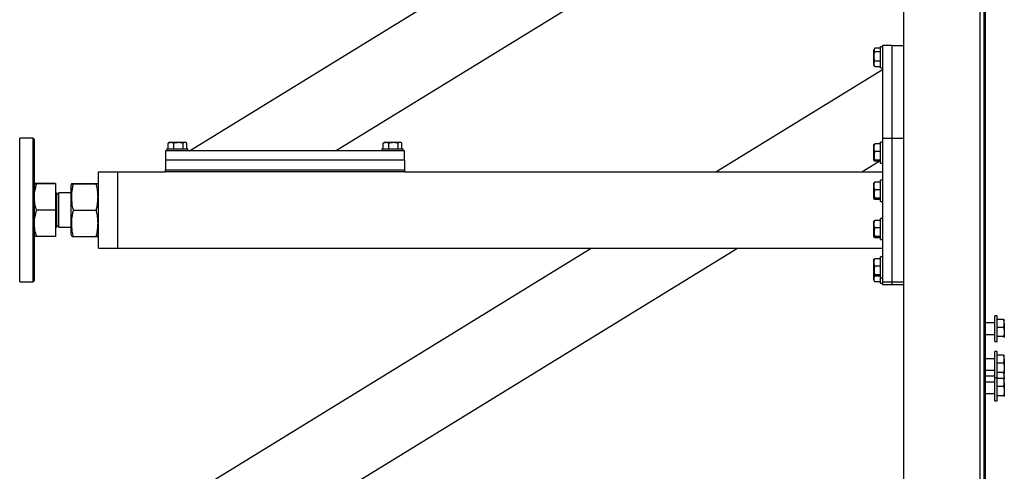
# Model space of a CAD drawing. Header units: millimetres. Extents: x 5 to 589, y 5 to 415.
# Tile 63 of 126: x 226 to 267, y 306 to 325. Entities that reach past the tile are written whole.
import ezdxf

# ---------------------------------------------------------------- set-up
doc = ezdxf.new("R2010")
doc.units = ezdxf.units.MM
doc.layers.add('TRAIT-FORT', color=4, linetype='Continuous', lineweight=25)

msp = doc.modelspace()

# ---------------------------------------------------------------- linework, layer by layer
at = {"layer": 'TRAIT-FORT', "color": 4, "linetype": 'Continuous', "lineweight": 25}
for p, q in [((265.809, 349.855), (265.809, 303.855)), ((265.969, 349.855), (265.969, 303.855)), ((266.029, 349.855), (266.029, 303.855)), ((232.729, 319.535), (253.127, 332.055)), ((238.846, 319.535), (256.186, 330.178)), ((262.609, 325.775), (262.609, 305.655)), ((261.729, 323.875), (261.649, 323.875)), ((261.649, 322.995), (261.649, 323.875)), ((262.129, 323.935), (261.729, 323.935)), ((261.729, 323.935), (261.729, 320.055)), ((262.129, 323.935), (262.129, 320.055)), ((262.129, 323.935), (262.609, 323.935)), ((261.396, 323.805), (261.369, 323.758)), ((261.369, 323.112), (261.369, 323.758)), ((261.649, 323.825), (261.409, 323.825)), ((261.649, 323.672), (261.409, 323.672)), ((261.369, 323.112), (261.396, 323.065)), ((261.409, 323.045), (261.398, 323.066)), ((261.649, 323.282), (261.409, 323.282)), ((261.649, 323.045), (261.409, 323.045)), ((254.756, 318.655), (261.729, 322.935)), ((261.649, 322.995), (261.729, 322.995)), ((226.189, 320.055), (225.629, 320.055)), ((225.629, 314.055), (225.629, 320.055)), ((226.229, 320.015), (226.189, 320.055)), ((226.189, 318.307), (226.189, 320.055)), ((226.229, 320.015), (226.229, 318.291)), ((231.84, 319.855), (231.86, 319.867)), ((231.84, 319.615), (231.84, 319.855)), ((231.906, 319.895), (231.859, 319.868)), ((231.906, 319.895), (232.552, 319.895)), ((232.076, 319.615), (232.076, 319.855)), ((232.466, 319.615), (232.466, 319.855)), ((232.599, 319.868), (232.552, 319.895)), ((232.619, 319.615), (232.619, 319.855)), ((240.84, 319.855), (240.86, 319.867)), ((240.84, 319.615), (240.84, 319.855)), ((240.906, 319.895), (240.859, 319.868)), ((240.906, 319.895), (241.552, 319.895)), ((241.076, 319.615), (241.076, 319.855)), ((241.466, 319.615), (241.466, 319.855)), ((241.599, 319.868), (241.552, 319.895)), ((241.619, 319.615), (241.619, 319.855)), ((261.38, 319.798), (261.369, 319.778)), ((261.369, 319.132), (261.369, 319.778)), ((261.649, 319.817), (261.409, 319.817)), ((261.729, 319.895), (261.649, 319.895)), ((261.649, 319.861), (261.649, 319.895)), ((261.649, 319.015), (261.649, 319.861)), ((261.729, 320.055), (261.729, 314.055)), ((261.729, 320.055), (262.129, 320.055)), ((262.129, 320.055), (262.129, 314.055)), ((262.129, 320.055), (262.609, 320.055)), ((231.729, 319.535), (231.729, 319.135)), ((241.729, 319.535), (231.729, 319.535)), ((231.789, 319.615), (231.789, 319.535)), ((231.789, 319.615), (232.669, 319.615)), ((232.669, 319.535), (232.669, 319.615)), ((240.789, 319.615), (240.789, 319.535)), ((240.789, 319.615), (241.669, 319.615)), ((241.669, 319.535), (241.669, 319.615)), ((241.729, 319.135), (241.729, 319.535)), ((261.649, 319.503), (261.409, 319.503)), ((241.729, 319.135), (231.729, 319.135)), ((231.729, 319.135), (231.729, 318.735)), ((241.729, 319.135), (241.729, 318.735)), ((260.873, 318.655), (261.588, 319.093)), ((261.369, 319.132), (261.38, 319.112)), ((261.649, 319.142), (261.409, 319.142)), ((261.649, 319.093), (261.409, 319.093)), ((261.649, 319.015), (261.729, 319.015)), ((228.929, 318.335), (228.929, 318.655)), ((228.929, 318.655), (229.729, 318.655)), ((229.729, 318.335), (229.729, 318.655)), ((229.729, 318.655), (231.729, 318.655)), ((231.729, 318.735), (241.729, 318.735)), ((231.729, 318.655), (231.729, 318.735)), ((241.729, 318.655), (231.729, 318.655)), ((241.729, 318.735), (241.729, 318.655)), ((241.729, 318.655), (261.729, 318.655)), ((226.189, 314.055), (226.189, 318.307)), ((226.229, 318.291), (226.229, 314.095)), ((227.121, 318.163), (226.327, 318.163)), ((227.121, 318.147), (226.327, 318.147)), ((227.121, 318.163), (227.121, 318.147)), ((227.121, 318.147), (227.121, 317.04)), ((227.129, 318.077), (227.121, 318.077)), ((227.129, 318.077), (227.129, 316.033)), ((227.806, 318.156), (227.769, 318.064)), ((227.769, 318.064), (227.769, 316.175)), ((227.875, 318.163), (228.824, 318.163)), ((227.875, 318.147), (228.824, 318.147)), ((228.929, 318.064), (228.892, 318.156)), ((228.929, 315.775), (228.929, 318.335)), ((229.729, 315.775), (229.729, 318.335)), ((261.38, 318.198), (261.369, 318.178)), ((261.369, 317.532), (261.369, 318.178)), ((261.649, 318.217), (261.409, 318.217)), ((261.729, 318.295), (261.649, 318.295)), ((261.649, 318.261), (261.649, 318.295)), ((261.649, 317.415), (261.649, 318.261)), ((227.256, 317.688), (227.169, 317.775)), ((227.169, 317.775), (227.169, 317.674)), ((227.169, 317.674), (227.169, 316.335)), ((227.769, 317.775), (227.256, 317.775)), ((227.256, 317.775), (227.256, 316.335)), ((261.649, 317.903), (261.409, 317.903)), ((261.369, 317.532), (261.38, 317.512)), ((261.649, 317.542), (261.409, 317.542)), ((261.649, 317.493), (261.409, 317.493)), ((261.649, 317.415), (261.729, 317.415)), ((227.121, 317.04), (226.327, 317.04)), ((227.121, 317.04), (227.121, 315.947)), ((227.875, 317.04), (228.824, 317.04)), ((227.169, 316.335), (227.256, 316.422)), ((261.38, 316.598), (261.369, 316.578)), ((261.369, 315.932), (261.369, 316.578)), ((261.649, 316.617), (261.409, 316.617)), ((261.729, 316.695), (261.649, 316.695)), ((261.649, 316.661), (261.649, 316.695)), ((261.649, 315.815), (261.649, 316.661)), ((227.121, 316.033), (227.129, 316.033)), ((227.256, 316.335), (227.769, 316.335)), ((227.769, 316.175), (227.769, 316.046)), ((227.769, 316.046), (227.806, 315.954)), ((228.892, 315.954), (228.929, 316.046)), ((261.649, 316.303), (261.409, 316.303)), ((227.121, 315.947), (226.327, 315.947)), ((227.875, 315.947), (228.824, 315.947)), ((228.929, 315.455), (228.929, 315.775)), ((229.729, 315.455), (229.729, 315.775)), ((261.369, 315.932), (261.38, 315.912)), ((261.649, 315.942), (261.409, 315.942)), ((261.649, 315.893), (261.409, 315.893)), ((261.649, 315.815), (261.729, 315.815)), ((228.929, 315.455), (229.729, 315.455)), ((229.729, 315.455), (261.729, 315.455)), ((232.729, 305.135), (249.543, 315.455)), ((238.846, 305.135), (255.66, 315.455)), ((261.38, 314.998), (261.369, 314.978)), ((261.369, 314.332), (261.369, 314.978)), ((261.649, 315.017), (261.409, 315.017)), ((261.729, 315.095), (261.649, 315.095)), ((261.649, 315.061), (261.649, 315.095)), ((261.649, 314.215), (261.649, 315.061)), ((261.649, 314.703), (261.409, 314.703)), ((225.629, 314.055), (226.189, 314.055)), ((226.189, 314.055), (226.229, 314.095)), ((261.369, 314.332), (261.38, 314.312)), ((261.369, 314.112), (261.369, 314.332)), ((261.369, 314.112), (261.396, 314.065)), ((261.409, 314.045), (261.398, 314.066)), ((261.409, 314.282), (261.407, 314.292)), ((261.649, 314.342), (261.409, 314.342)), ((261.649, 314.293), (261.409, 314.293)), ((261.649, 314.282), (261.409, 314.282)), ((261.649, 314.045), (261.409, 314.045)), ((261.649, 314.215), (261.729, 314.215)), ((261.649, 313.995), (261.649, 314.215)), ((261.649, 313.995), (261.729, 313.995)), ((261.729, 314.055), (261.729, 313.935)), ((261.729, 314.055), (262.129, 314.055)), ((262.129, 314.055), (262.129, 313.935)), ((262.129, 314.055), (262.609, 314.055)), ((261.729, 313.935), (262.129, 313.935)), ((262.129, 313.935), (262.609, 313.935)), ((266.429, 312.327), (266.029, 312.327)), ((266.529, 312.627), (266.429, 312.627)), ((266.429, 311.547), (266.429, 312.627)), ((266.529, 311.547), (266.529, 312.627)), ((266.797, 312.47), (266.529, 312.47)), ((266.829, 312.447), (266.828, 312.45)), ((266.829, 312.304), (266.829, 312.447)), ((266.829, 312.304), (266.829, 311.947)), ((266.797, 312.139), (266.529, 312.139)), ((266.829, 311.947), (266.829, 311.73)), ((266.029, 311.847), (266.429, 311.847)), ((266.429, 311.547), (266.529, 311.547)), ((266.797, 311.756), (266.529, 311.756)), ((266.829, 311.73), (266.827, 311.724)), ((266.828, 311.724), (266.829, 311.727)), ((266.529, 311.132), (266.429, 311.132)), ((266.429, 310.052), (266.429, 311.132)), ((266.529, 310.052), (266.529, 311.132)), ((266.429, 310.832), (266.029, 310.832)), ((266.797, 310.976), (266.529, 310.976)), ((266.829, 310.952), (266.828, 310.955)), ((266.829, 310.81), (266.829, 310.952)), ((266.829, 310.81), (266.829, 310.453)), ((266.029, 310.352), (266.429, 310.352)), ((266.797, 310.644), (266.529, 310.644)), ((266.797, 310.261), (266.529, 310.261)), ((266.829, 310.453), (266.829, 310.235)), ((266.429, 310.102), (266.029, 310.102)), ((266.429, 309.856), (266.029, 309.856)), ((266.429, 310.052), (266.529, 310.052)), ((266.429, 309.076), (266.429, 310.052)), ((266.529, 309.076), (266.529, 310.052)), ((266.797, 309.999), (266.529, 309.999)), ((266.829, 310.235), (266.827, 310.23)), ((266.828, 310.23), (266.829, 310.232)), ((266.829, 309.976), (266.828, 309.979)), ((266.829, 310.079), (266.829, 310.222)), ((266.829, 310.079), (266.829, 309.973)), ((266.829, 309.834), (266.829, 309.976)), ((266.829, 309.834), (266.829, 309.477)), ((266.797, 309.668), (266.529, 309.668)), ((266.829, 309.477), (266.829, 309.259)), ((266.029, 309.376), (266.429, 309.376)), ((266.429, 309.076), (266.529, 309.076)), ((266.797, 309.285), (266.529, 309.285)), ((266.829, 309.259), (266.827, 309.253)), ((266.828, 309.253), (266.829, 309.256))]:
    msp.add_line(p, q, dxfattribs=at)
for centre, start, end in [((227.169, 317.815), 180, 270), ((227.169, 316.295), 90, 180)]:
    msp.add_arc(centre, 0.04, start, end, dxfattribs=at)
for points, knots in [([(261.409, 323.825), (261.401, 323.811), (261.383, 323.784), (261.376, 323.745), (261.386, 323.707), (261.401, 323.683), (261.409, 323.672)], [0, 0, 0, 0, 0.264605, 0.534948, 0.765343, 1, 1, 1, 1]), ([(261.409, 323.282), (261.397, 323.332), (261.377, 323.414), (261.379, 323.533), (261.393, 323.613), (261.406, 323.659), (261.409, 323.672)], [0, 0, 0, 0, 0.385549, 0.637642, 0.896546, 1, 1, 1, 1]), ([(261.409, 323.045), (261.401, 323.066), (261.383, 323.107), (261.376, 323.169), (261.386, 323.228), (261.401, 323.264), (261.409, 323.282)], [0, 0, 0, 0, 0.264605, 0.534948, 0.765343, 1, 1, 1, 1]), ([(231.84, 319.855), (231.86, 319.864), (231.902, 319.881), (231.963, 319.888), (232.022, 319.878), (232.058, 319.863), (232.076, 319.855)], [0, 0, 0, 0, 0.264605, 0.534948, 0.765343, 1, 1, 1, 1]), ([(232.076, 319.855), (232.126, 319.867), (232.208, 319.887), (232.327, 319.885), (232.407, 319.871), (232.453, 319.858), (232.466, 319.855)], [0, 0, 0, 0, 0.385549, 0.637642, 0.896546, 1, 1, 1, 1]), ([(232.619, 319.855), (232.605, 319.864), (232.579, 319.881), (232.539, 319.888), (232.501, 319.878), (232.478, 319.863), (232.466, 319.855)], [0, 0, 0, 0, 0.264605, 0.534948, 0.765343, 1, 1, 1, 1]), ([(240.84, 319.855), (240.86, 319.864), (240.902, 319.881), (240.963, 319.888), (241.022, 319.878), (241.058, 319.863), (241.076, 319.855)], [0, 0, 0, 0, 0.264605, 0.534948, 0.765343, 1, 1, 1, 1]), ([(241.076, 319.855), (241.126, 319.867), (241.208, 319.887), (241.327, 319.885), (241.407, 319.871), (241.453, 319.858), (241.466, 319.855)], [0, 0, 0, 0, 0.385549, 0.637642, 0.896546, 1, 1, 1, 1]), ([(241.619, 319.855), (241.605, 319.864), (241.579, 319.881), (241.539, 319.888), (241.501, 319.878), (241.478, 319.863), (241.466, 319.855)], [0, 0, 0, 0, 0.264605, 0.534948, 0.765343, 1, 1, 1, 1]), ([(261.409, 319.503), (261.401, 319.531), (261.383, 319.586), (261.376, 319.667), (261.386, 319.745), (261.401, 319.793), (261.409, 319.817)], [0, 0, 0, 0, 0.264605, 0.534948, 0.765343, 1, 1, 1, 1]), ([(261.381, 319.798), (261.381, 319.798), (261.381, 319.803), (261.393, 319.809), (261.406, 319.815), (261.409, 319.817)], [0, 0, 0, 0, 0.082237, 0.737977, 1, 1, 1, 1]), ([(261.409, 319.503), (261.401, 319.472), (261.383, 319.409), (261.376, 319.315), (261.386, 319.225), (261.401, 319.17), (261.409, 319.142)], [0, 0, 0, 0, 0.264605, 0.534948, 0.765343, 1, 1, 1, 1]), ([(261.409, 319.093), (261.397, 319.099), (261.377, 319.11), (261.379, 319.124), (261.393, 319.134), (261.406, 319.14), (261.409, 319.142)], [0, 0, 0, 0, 0.385549, 0.637642, 0.896546, 1, 1, 1, 1]), ([(226.327, 318.163), (226.301, 318.161), (226.26, 318.159), (226.233, 318.157), (226.231, 318.156), (226.229, 318.155)], [0, 0, 0, 0, 0.495251, 0.746818, 1, 1, 1, 1]), ([(226.229, 318.155), (226.234, 318.154), (226.244, 318.151), (226.299, 318.148), (226.327, 318.147)], [0, 0, 0, 0, 0.494511, 1, 1, 1, 1]), ([(226.327, 318.147), (226.301, 318.057), (226.26, 317.922), (226.233, 317.735), (226.231, 317.641), (226.229, 317.593)], [0, 0, 0, 0, 0.495251, 0.746818, 1, 1, 1, 1]), ([(227.875, 318.147), (227.859, 318.148), (227.829, 318.15), (227.807, 318.153), (227.804, 318.156), (227.815, 318.158), (227.838, 318.16), (227.862, 318.162), (227.875, 318.163)], [0, 0, 0, 0, 0.202068, 0.3827, 0.555315, 0.692992, 0.838894, 1, 1, 1, 1]), ([(227.875, 317.04), (227.859, 317.114), (227.829, 317.254), (227.807, 317.459), (227.804, 317.642), (227.815, 317.812), (227.838, 317.976), (227.862, 318.088), (227.875, 318.147)], [0, 0, 0, 0, 0.202068, 0.3827, 0.555315, 0.692992, 0.838894, 1, 1, 1, 1]), ([(228.824, 318.163), (228.839, 318.162), (228.869, 318.16), (228.891, 318.157), (228.894, 318.154), (228.883, 318.152), (228.861, 318.15), (228.836, 318.148), (228.824, 318.147)], [0, 0, 0, 0, 0.202068, 0.3827, 0.555315, 0.692992, 0.838894, 1, 1, 1, 1]), ([(228.824, 318.147), (228.839, 318.073), (228.869, 317.933), (228.891, 317.727), (228.894, 317.545), (228.883, 317.375), (228.861, 317.211), (228.836, 317.098), (228.824, 317.04)], [0, 0, 0, 0, 0.202068, 0.3827, 0.555315, 0.692992, 0.838894, 1, 1, 1, 1]), ([(261.409, 317.903), (261.401, 317.931), (261.383, 317.986), (261.376, 318.067), (261.386, 318.145), (261.401, 318.193), (261.409, 318.217)], [0, 0, 0, 0, 0.264605, 0.534948, 0.765343, 1, 1, 1, 1]), ([(261.381, 318.198), (261.381, 318.198), (261.381, 318.203), (261.393, 318.209), (261.406, 318.215), (261.409, 318.217)], [0, 0, 0, 0, 0.082237, 0.737977, 1, 1, 1, 1]), ([(261.409, 317.903), (261.401, 317.872), (261.383, 317.809), (261.376, 317.715), (261.386, 317.625), (261.401, 317.57), (261.409, 317.542)], [0, 0, 0, 0, 0.264605, 0.534948, 0.765343, 1, 1, 1, 1]), ([(226.229, 317.593), (226.234, 317.501), (226.244, 317.313), (226.299, 317.131), (226.327, 317.04)], [0, 0, 0, 0, 0.494511, 1, 1, 1, 1]), ([(261.409, 317.493), (261.397, 317.499), (261.377, 317.51), (261.379, 317.524), (261.393, 317.534), (261.406, 317.54), (261.409, 317.542)], [0, 0, 0, 0, 0.385549, 0.637642, 0.896546, 1, 1, 1, 1]), ([(226.327, 317.04), (226.301, 316.951), (226.26, 316.817), (226.233, 316.634), (226.231, 316.54), (226.229, 316.493)], [0, 0, 0, 0, 0.495251, 0.746818, 1, 1, 1, 1]), ([(227.875, 315.947), (227.859, 316.02), (227.829, 316.158), (227.807, 316.361), (227.804, 316.542), (227.815, 316.709), (227.838, 316.871), (227.862, 316.982), (227.875, 317.04)], [0, 0, 0, 0, 0.202068, 0.3827, 0.555315, 0.692992, 0.838894, 1, 1, 1, 1]), ([(228.824, 317.04), (228.839, 316.967), (228.869, 316.829), (228.891, 316.626), (228.894, 316.445), (228.883, 316.278), (228.861, 316.116), (228.836, 316.005), (228.824, 315.947)], [0, 0, 0, 0, 0.202068, 0.3827, 0.555315, 0.692992, 0.838894, 1, 1, 1, 1]), ([(226.229, 316.493), (226.234, 316.402), (226.244, 316.217), (226.299, 316.038), (226.327, 315.947)], [0, 0, 0, 0, 0.494511, 1, 1, 1, 1]), ([(261.409, 316.303), (261.401, 316.331), (261.383, 316.386), (261.376, 316.467), (261.386, 316.545), (261.401, 316.593), (261.409, 316.617)], [0, 0, 0, 0, 0.264605, 0.534948, 0.765343, 1, 1, 1, 1]), ([(261.381, 316.598), (261.381, 316.598), (261.381, 316.603), (261.393, 316.609), (261.406, 316.615), (261.409, 316.617)], [0, 0, 0, 0, 0.082237, 0.737977, 1, 1, 1, 1]), ([(261.409, 316.303), (261.401, 316.272), (261.383, 316.209), (261.376, 316.115), (261.386, 316.025), (261.401, 315.97), (261.409, 315.942)], [0, 0, 0, 0, 0.264605, 0.534948, 0.765343, 1, 1, 1, 1]), ([(226.327, 315.947), (226.301, 315.949), (226.26, 315.95), (226.233, 315.953), (226.231, 315.954), (226.229, 315.955)], [0, 0, 0, 0, 0.495251, 0.746818, 1, 1, 1, 1]), ([(227.808, 315.955), (227.807, 315.955), (227.805, 315.954), (227.816, 315.952), (227.837, 315.95), (227.862, 315.948), (227.875, 315.947)], [0, 0, 0, 0, 0.091747, 0.372947, 0.670947, 1, 1, 1, 1]), ([(228.824, 315.947), (228.839, 315.948), (228.869, 315.95), (228.89, 315.953), (228.89, 315.954), (228.89, 315.955)], [0, 0, 0, 0, 0.412744, 0.781701, 1, 1, 1, 1]), ([(261.409, 315.893), (261.397, 315.899), (261.377, 315.91), (261.379, 315.924), (261.393, 315.934), (261.406, 315.94), (261.409, 315.942)], [0, 0, 0, 0, 0.385549, 0.637642, 0.896546, 1, 1, 1, 1]), ([(261.409, 314.703), (261.401, 314.731), (261.383, 314.786), (261.376, 314.867), (261.386, 314.945), (261.401, 314.993), (261.409, 315.017)], [0, 0, 0, 0, 0.264605, 0.534948, 0.765343, 1, 1, 1, 1]), ([(261.381, 314.998), (261.381, 314.998), (261.381, 315.003), (261.393, 315.009), (261.406, 315.015), (261.409, 315.017)], [0, 0, 0, 0, 0.082237, 0.737977, 1, 1, 1, 1]), ([(261.409, 314.703), (261.401, 314.672), (261.383, 314.609), (261.376, 314.515), (261.386, 314.425), (261.401, 314.37), (261.409, 314.342)], [0, 0, 0, 0, 0.264605, 0.534948, 0.765343, 1, 1, 1, 1]), ([(261.409, 314.293), (261.397, 314.299), (261.377, 314.31), (261.379, 314.324), (261.393, 314.334), (261.406, 314.34), (261.409, 314.342)], [0, 0, 0, 0, 0.385549, 0.637642, 0.896546, 1, 1, 1, 1]), ([(261.409, 314.045), (261.401, 314.066), (261.383, 314.107), (261.376, 314.169), (261.386, 314.228), (261.401, 314.264), (261.409, 314.282)], [0, 0, 0, 0, 0.264605, 0.534948, 0.765343, 1, 1, 1, 1]), ([(266.829, 312.304), (266.829, 312.308), (266.829, 312.325), (266.827, 312.355), (266.818, 312.407), (266.805, 312.445), (266.797, 312.47)], [0, 0, 0, 0, 0.070068, 0.299868, 0.530929, 1, 1, 1, 1]), ([(266.797, 312.47), (266.801, 312.468), (266.808, 312.465), (266.817, 312.46), (266.824, 312.455), (266.828, 312.449), (266.829, 312.446), (266.829, 312.444)], [0, 0, 0, 0, 0.194733, 0.394387, 0.59459, 0.796857, 1, 1, 1, 1]), ([(266.797, 312.139), (266.802, 312.152), (266.811, 312.179), (266.821, 312.22), (266.828, 312.262), (266.829, 312.29), (266.829, 312.304)], [0, 0, 0, 0, 0.2472686, 0.4953626, 0.746874, 1, 1, 1, 1]), ([(266.797, 312.139), (266.802, 312.123), (266.811, 312.092), (266.821, 312.045), (266.828, 311.996), (266.829, 311.964), (266.829, 311.947)], [0, 0, 0, 0, 0.247269, 0.495363, 0.746874, 1, 1, 1, 1]), ([(266.829, 311.947), (266.829, 311.943), (266.829, 311.923), (266.827, 311.889), (266.818, 311.829), (266.805, 311.785), (266.797, 311.756)], [0, 0, 0, 0, 0.070068, 0.299868, 0.530929, 1, 1, 1, 1]), ([(266.797, 311.756), (266.801, 311.754), (266.808, 311.751), (266.817, 311.746), (266.824, 311.74), (266.828, 311.735), (266.829, 311.731), (266.829, 311.73)], [0, 0, 0, 0, 0.194733, 0.394387, 0.59459, 0.796857, 1, 1, 1, 1]), ([(266.829, 310.81), (266.829, 310.814), (266.829, 310.831), (266.827, 310.861), (266.818, 310.912), (266.805, 310.95), (266.797, 310.976)], [0, 0, 0, 0, 0.070068, 0.299868, 0.530929, 1, 1, 1, 1]), ([(266.797, 310.976), (266.801, 310.974), (266.808, 310.971), (266.817, 310.966), (266.824, 310.96), (266.828, 310.955), (266.829, 310.951), (266.829, 310.95)], [0, 0, 0, 0, 0.194733, 0.394387, 0.59459, 0.796857, 1, 1, 1, 1]), ([(266.797, 310.644), (266.802, 310.658), (266.811, 310.685), (266.821, 310.726), (266.828, 310.768), (266.829, 310.796), (266.829, 310.81)], [0, 0, 0, 0, 0.247269, 0.495363, 0.746874, 1, 1, 1, 1]), ([(266.797, 310.644), (266.802, 310.629), (266.811, 310.598), (266.821, 310.551), (266.828, 310.502), (266.829, 310.469), (266.829, 310.453)], [0, 0, 0, 0, 0.2472686, 0.4953626, 0.746874, 1, 1, 1, 1]), ([(266.829, 310.453), (266.829, 310.448), (266.829, 310.429), (266.827, 310.395), (266.818, 310.335), (266.805, 310.291), (266.797, 310.261)], [0, 0, 0, 0, 0.070068, 0.299868, 0.530929, 1, 1, 1, 1]), ([(266.797, 310.261), (266.801, 310.26), (266.808, 310.256), (266.817, 310.251), (266.824, 310.246), (266.828, 310.241), (266.829, 310.237), (266.829, 310.235)], [0, 0, 0, 0, 0.194733, 0.394387, 0.59459, 0.796857, 1, 1, 1, 1]), ([(266.829, 309.834), (266.829, 309.838), (266.829, 309.855), (266.827, 309.884), (266.818, 309.936), (266.805, 309.974), (266.797, 309.999)], [0, 0, 0, 0, 0.070068, 0.299868, 0.530929, 1, 1, 1, 1]), ([(266.797, 309.999), (266.801, 309.998), (266.808, 309.995), (266.817, 309.989), (266.824, 309.984), (266.828, 309.979), (266.829, 309.975), (266.829, 309.973)], [0, 0, 0, 0, 0.194733, 0.394387, 0.59459, 0.796857, 1, 1, 1, 1]), ([(266.797, 309.668), (266.802, 309.682), (266.811, 309.708), (266.821, 309.75), (266.828, 309.791), (266.829, 309.82), (266.829, 309.834)], [0, 0, 0, 0, 0.247269, 0.495363, 0.746874, 1, 1, 1, 1]), ([(266.829, 310.079), (266.829, 310.083), (266.829, 310.1), (266.826, 310.13), (266.819, 310.175), (266.809, 310.207), (266.802, 310.226)], [0, 0, 0, 0, 0.079123, 0.338616, 0.599535, 1, 1, 1, 1]), ([(266.819, 309.988), (266.819, 309.99), (266.823, 310.006), (266.828, 310.037), (266.829, 310.065), (266.829, 310.079)], [0, 0, 0, 0, 0.076362, 0.536703, 1, 1, 1, 1]), ([(266.827, 310.224), (266.828, 310.224), (266.829, 310.222), (266.829, 310.221), (266.829, 310.219)], [0, 0, 0, 0, 0.056376, 1, 1, 1, 1]), ([(266.797, 309.668), (266.802, 309.653), (266.811, 309.622), (266.821, 309.574), (266.828, 309.526), (266.829, 309.493), (266.829, 309.477)], [0, 0, 0, 0, 0.2472686, 0.4953626, 0.746874, 1, 1, 1, 1]), ([(266.829, 309.477), (266.829, 309.472), (266.829, 309.453), (266.827, 309.418), (266.818, 309.359), (266.805, 309.315), (266.797, 309.285)], [0, 0, 0, 0, 0.070068, 0.299868, 0.530929, 1, 1, 1, 1]), ([(266.797, 309.285), (266.801, 309.284), (266.808, 309.28), (266.817, 309.275), (266.824, 309.27), (266.828, 309.265), (266.829, 309.261), (266.829, 309.259)], [0, 0, 0, 0, 0.194733, 0.394387, 0.59459, 0.796857, 1, 1, 1, 1])]:
    msp.add_open_spline(points, degree=3, knots=knots, dxfattribs=at)

doc.saveas('drawing.dxf')
